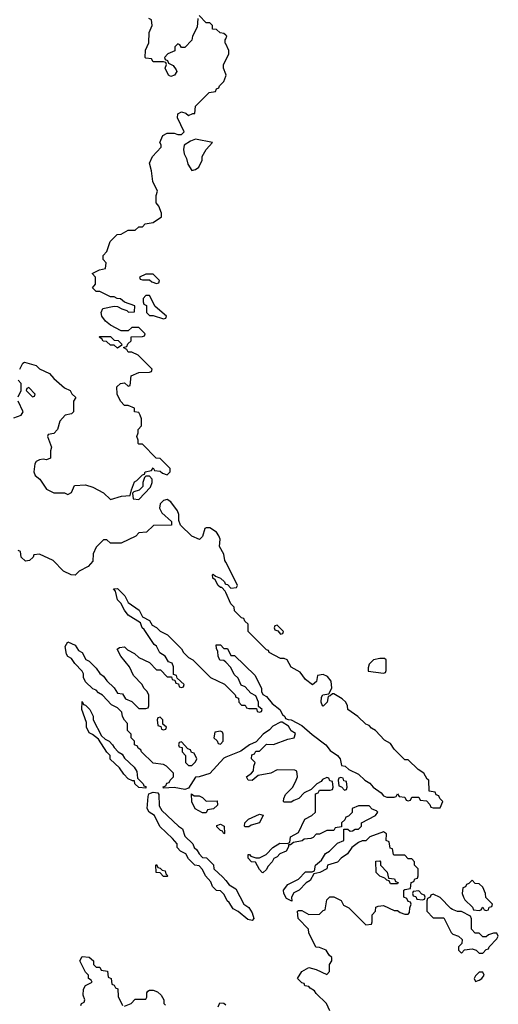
# Model space of a CAD drawing. Header units: inches. Extents: x 2722057 to 2913084, y 892730 to 1030005.
# Tile 169 of 231: x 2878838 to 2881538, y 911805 to 917363. Entities that reach past the tile are written whole.
import ezdxf

# ---------------------------------------------------------------- set-up
doc = ezdxf.new("R2010")
doc.units = ezdxf.units.IN
doc.header["$MEASUREMENT"] = 0
doc.layers.add('C8971', color=7, linetype='Continuous')
doc.layers.add('C8981', color=7, linetype='Continuous')

msp = doc.modelspace()

# ---------------------------------------------------------------- linework, layer by layer
at = {"layer": 'C8971', "color": 2, "elevation": 2}
for points in [[(2879842, 917370), (2879839.6, 917320.4), (2879812, 917270), (2879810, 917248), (2879770, 917206), (2879750, 917206), (2879742, 917222), (2879730, 917226), (2879714, 917210), (2879712.7, 917187.3), (2879674, 917170), (2879654, 917150), (2879658, 917138), (2879672.7, 917132.7), (2879678, 917118), (2879703.6, 917103.6), (2879719.8, 917079.8), (2879724.7, 917070), (2879711, 917049), (2879690, 917042), (2879678, 917050), (2879658, 917090), (2879666, 917110), (2879662, 917122), (2879650, 917126), (2879590, 917126), (2879582, 917142), (2879550, 917146), (2879546, 917150), (2879548.4, 917191.6), (2879567.3, 917232.7), (2879568, 917290), (2879586, 917330), (2879582, 917362), (2879566, 917370)], [(2880000, 917276), (2879990, 917286), (2879968.4, 917288.4), (2879947.3, 917307.3), (2879926, 917310), (2879926, 917330), (2879910, 917346), (2879890, 917346), (2879850, 917386)], [(2880000, 917226), (2879998, 917230), (2879998, 917250), (2880000, 917255)], [(2880000, 917055.7), (2879988, 917090), (2879988, 917110), (2880000, 917134)], [(2878838, 915390), (2878856.4, 915423.6), (2878866, 915430), (2878930, 915411.3), (2878950, 915392), (2879006, 915366), (2879030, 915338), (2879090, 915284.7), (2879122, 915270), (2879131.6, 915251.6), (2879154, 915230), (2879142, 915210), (2879142, 915150), (2879130, 915138), (2879094, 915130), (2879063.6, 915096.4), (2879051.1, 915048.9), (2879030, 915028), (2878998, 915022), (2878994, 915010), (2879018, 914950), (2879012, 914930), (2879012, 914888), (2878990, 914878), (2878970, 914882), (2878950, 914878), (2878931.6, 914868.4), (2878923.6, 914856.4), (2878918, 914810), (2878924.7, 914790), (2878951.3, 914770), (2878990, 914712), (2879030, 914692), (2879091.3, 914691.3), (2879110, 914682), (2879130, 914694), (2879147.3, 914732.7), (2879210, 914738), (2879250, 914724.7), (2879310, 914692), (2879350, 914654), (2879412.7, 914672.7), (2879462, 914678), (2879468, 914710), (2879486.3, 914753.7), (2879499, 914761), (2879530, 914794), (2879542, 914798), (2879546, 914810), (2879582, 914818), (2879590, 914834), (2879598, 914818), (2879630, 914814), (2879643.6, 914803.6), (2879670, 914794), (2879686, 914810), (2879686, 914830), (2879630, 914886), (2879607.3, 914887.3), (2879530, 914966), (2879510, 914966), (2879506, 914970), (2879506, 914990), (2879498, 915010), (2879506, 915030), (2879506, 915050), (2879526, 915070), (2879526, 915110), (2879518, 915130), (2879510, 915146), (2879486, 915150), (2879486, 915170), (2879450, 915186), (2879430, 915186), (2879406, 915210), (2879388, 915250), (2879386, 915290), (2879406, 915310), (2879430, 915314), (2879450, 915294), (2879462, 915298), (2879467.3, 915352.7), (2879510, 915372), (2879570, 915374), (2879582, 915378), (2879586, 915390), (2879506, 915470), (2879470, 915486), (2879450, 915486), (2879442, 915502), (2879426, 915510), (2879426, 915514), (2879442, 915518), (2879447.3, 915532.7), (2879466, 915550), (2879467.3, 915572.7), (2879530, 915574), (2879542, 915578), (2879546, 915590), (2879510, 915626), (2879470, 915626), (2879450, 915606), (2879410, 915606), (2879350, 915638), (2879321.2, 915661.2), (2879302, 915690), (2879298, 915710), (2879307.3, 915732.7), (2879370, 915746), (2879390, 915744.7), (2879414, 915730), (2879442, 915722), (2879452.7, 915712.7), (2879486, 915714), (2879487.3, 915747.3), (2879428.4, 915768.4), (2879407.3, 915787.3), (2879388.4, 915788.4), (2879370, 915798), (2879350, 915798), (2879290, 915828), (2879270, 915828), (2879248.7, 915850), (2879266, 915870), (2879266, 915910), (2879246, 915930), (2879288.4, 915951.6), (2879322, 915958), (2879326, 915990), (2879308.4, 916008.4), (2879308.4, 916031.6), (2879330, 916054), (2879349.1, 916110.9), (2879388, 916150), (2879410, 916152), (2879450, 916174), (2879490, 916174), (2879510, 916194), (2879530, 916194), (2879546, 916210), (2879590, 916218), (2879638, 916250), (2879638, 916270), (2879622, 916310), (2879608.7, 916330), (2879608, 916370), (2879614.6, 916394.6), (2879588.7, 916450), (2879582, 916510), (2879570, 916554), (2879588, 916590), (2879636.4, 916643.6), (2879636.4, 916656.4), (2879628, 916670), (2879646, 916710), (2879670, 916722), (2879710, 916722), (2879730, 916714), (2879750, 916714), (2879766, 916730), (2879728.9, 916808.9), (2879730, 916832), (2879750, 916842), (2879776, 916836), (2879790, 916822), (2879814, 916834), (2879826, 916834), (2879830, 916874), (2879907.3, 916952.7), (2879942, 916958), (2879947.3, 916972.7), (2879962, 916978), (2879966, 916990), (2879990, 917014), (2880000, 917044)], [(2878830, 915234), (2878846, 915270), (2878846, 915310), (2878828.4, 915328.4)], [(2878805.2, 915114.8), (2878846, 915130), (2878858, 915150), (2878828.7, 915210)], [(2880000, 914301.1), (2879995.3, 914310), (2879990, 914346), (2879966, 914390), (2879968, 914430), (2879962, 914450), (2879948.7, 914470), (2879910, 914494), (2879890, 914495.3), (2879882, 914490), (2879870, 914446), (2879851.6, 914428.4), (2879810, 914448), (2879746, 914510), (2879736.4, 914536.4), (2879735.3, 914570), (2879728.7, 914590), (2879690, 914642), (2879670, 914654), (2879650, 914648.7), (2879639.8, 914640.2), (2879631.3, 914630), (2879626.4, 914606.4), (2879639.6, 914579.6), (2879694, 914530), (2879694, 914510), (2879592.7, 914507.3), (2879554, 914470), (2879510, 914466), (2879492.7, 914447.3), (2879410, 914408), (2879350, 914408), (2879330, 914426), (2879310, 914426), (2879270, 914386), (2879252.7, 914347.3), (2879250, 914306), (2879223.6, 914276.4), (2879174, 914250), (2879150, 914228), (2879128.9, 914228.9), (2879086, 914250), (2879026, 914310), (2878950, 914346), (2878918, 914342), (2878914, 914330), (2878894, 914310), (2878870, 914306), (2878846, 914330), (2878842, 914362), (2878830, 914366)], [(2880000, 914128.8), (2879996.4, 914136.4), (2879978, 914158), (2879970, 914158), (2879958, 914170), (2879940.4, 914200.4), (2879928, 914210), (2879926, 914230), (2879930, 914234), (2879942, 914222), (2879971.1, 914211.1), (2879994, 914190), (2879998, 914178), (2880000, 914177.3)], [(2880000, 913199.4), (2879990, 913195.3), (2879910, 913108), (2879851.1, 913088.9), (2879830, 913088), (2879790, 913026), (2879770, 913018), (2879710, 913028), (2879650, 913026), (2879647.3, 913032.7), (2879662, 913038), (2879667.3, 913052.7), (2879682, 913058), (2879686, 913070), (2879706, 913090), (2879706, 913110), (2879666, 913150), (2879650, 913158), (2879590, 913166), (2879526, 913230), (2879522, 913242), (2879506, 913250), (2879502, 913262), (2879486, 913270), (2879486, 913290), (2879466, 913310), (2879466, 913330), (2879446, 913350), (2879446, 913390), (2879428.4, 913408.4), (2879418, 913430), (2879414, 913454), (2879390, 913478), (2879356.4, 913496.4), (2879306, 913550), (2879283.1, 913563.1), (2879270, 913578), (2879250, 913586), (2879210, 913626), (2879198, 913650), (2879198, 913670), (2879190, 913686), (2879148.9, 913728.9), (2879130, 913758), (2879108.9, 913768.9), (2879101.2, 913781.2), (2879094.6, 913825.4), (2879110, 913851.3), (2879150, 913832), (2879170, 913802), (2879191, 913791), (2879211.6, 913751.6), (2879230, 913742), (2879270, 913702), (2879290, 913672), (2879310, 913658), (2879330, 913631.3), (2879371.1, 913591.1), (2879390, 913562), (2879418, 913558), (2879434, 913530), (2879470, 913514), (2879510, 913474), (2879550, 913474), (2879562, 913478), (2879566, 913490), (2879566, 913550), (2879558, 913570), (2879538, 913590), (2879528, 913610), (2879480.2, 913660.2), (2879458, 913710), (2879408, 913770), (2879388, 913810), (2879400.4, 913819.6), (2879430, 913822), (2879446, 913806), (2879485.4, 913785.4), (2879510, 913762), (2879570, 913734), (2879610, 913694), (2879632.7, 913692.7), (2879670, 913654), (2879694, 913654), (2879698, 913638), (2879714, 913634), (2879718, 913618), (2879734, 913614), (2879738, 913598), (2879750, 913594), (2879762, 913598), (2879766, 913610), (2879726, 913646), (2879722, 913662), (2879706, 913666), (2879706, 913710), (2879698, 913730), (2879678, 913738), (2879658, 913770), (2879628.7, 913788.7), (2879610, 913826), (2879596.4, 913836.4), (2879540.4, 913920.4), (2879528, 913930), (2879519, 913959), (2879450, 914002), (2879429.1, 914029.1), (2879408, 914070), (2879389.1, 914089.1), (2879378, 914138), (2879368, 914150), (2879390, 914152), (2879430.9, 914110.9), (2879450, 914074), (2879512, 914030), (2879531.6, 913991.6), (2879570, 913972), (2879585.4, 913945.4), (2879610, 913932), (2879630, 913912), (2879671.1, 913891.1), (2879751.1, 913811.1), (2879762, 913790), (2879790, 913762), (2879814, 913750), (2879914, 913650), (2879992.7, 913612.7), (2880000, 913605.3)], [(2880000, 913736), (2879990, 913746), (2879967.3, 913747.3), (2879958, 913770), (2879956.4, 913796.4), (2879947.3, 913812.7), (2879946, 913834), (2879970, 913834), (2879990, 913814), (2880000, 913814)], [(2880000, 912406), (2879990, 912426), (2879970, 912446), (2879948.4, 912448.4), (2879926, 912470), (2879916.4, 912496.4), (2879886, 912530), (2879870, 912566), (2879850, 912586), (2879826, 912590), (2879790, 912626), (2879774.6, 912654.6), (2879746, 912670), (2879726, 912690), (2879726, 912710), (2879700.4, 912740.4), (2879628.9, 912808.9), (2879598, 912870), (2879568.9, 912888.9), (2879558, 912910), (2879562, 912978), (2879567.3, 912992.7), (2879590, 913002), (2879618, 912998), (2879622, 912990), (2879625.4, 912925.4), (2879639.6, 912899.6), (2879734, 912810), (2879756, 912796), (2879770, 912754), (2879814, 912710), (2879822, 912690), (2879836.9, 912676.9), (2879850, 912654), (2879870, 912634), (2879892.7, 912632.7), (2879932, 912592), (2879934, 912570), (2879983.6, 912523.6), (2880000, 912503.6)], [(2879182, 911798), (2879186, 911810), (2879202, 911818), (2879206, 911830), (2879196.4, 911856.4), (2879198, 911890), (2879208.9, 911911.1), (2879246, 911930), (2879242, 911942), (2879226, 911950), (2879226, 911970), (2879210, 911986), (2879178, 912050), (2879190, 912074), (2879230, 912072), (2879254, 912050), (2879254, 912030), (2879270, 912014), (2879290, 912014), (2879298, 911998), (2879332.7, 911992.7), (2879338, 911958), (2879354, 911950), (2879358, 911918), (2879370, 911914), (2879378, 911898), (2879391.6, 911891.6), (2879394, 911850), (2879418, 911798)], [(2879430, 911794), (2879466, 911810), (2879490, 911834), (2879550, 911834), (2879555.3, 911844.7), (2879555.3, 911870), (2879561.2, 911878.8), (2879570, 911884.7), (2879590, 911884.7), (2879616, 911876), (2879636, 911856), (2879651, 911831), (2879652, 911810), (2879659.6, 911799.6)], [(2879958, 911790), (2879967.3, 911812.7), (2879990, 911812), (2880000, 911801.8)]]:
    msp.add_lwpolyline(points, dxfattribs=at)
for points in [[(2879830, 916688.7), (2879802, 916678), (2879766, 916654), (2879762, 916630), (2879765.4, 916605.4), (2879778.8, 916578.8), (2879787.1, 916547.1), (2879810, 916512), (2879830, 916518), (2879848, 916530), (2879868, 916570), (2879868, 916590), (2879889.1, 916630.9), (2879926, 916670)], [(2879590, 915926), (2879550, 915926), (2879514, 915910), (2879518, 915898), (2879530, 915894), (2879570, 915894), (2879583.6, 915883.6), (2879610, 915874), (2879622, 915878), (2879626, 915890)], [(2879570, 915806), (2879550, 915806), (2879534, 915790), (2879534, 915770), (2879538, 915758), (2879554, 915750), (2879554, 915710), (2879570, 915694), (2879590, 915694), (2879650, 915674), (2879662, 915678), (2879666, 915690), (2879603.1, 915743.1)], [(2879390, 915508), (2879370, 915526), (2879350, 915526), (2879327.3, 915547.3), (2879308.4, 915548.4), (2879302, 915562), (2879286, 915570), (2879290, 915574), (2879350, 915574), (2879370, 915554), (2879392.7, 915552.7), (2879412.7, 915532.7), (2879414, 915526)], [(2878890, 915286), (2878878, 915282), (2878874, 915270), (2878910, 915234), (2878922, 915238), (2878926, 915250)], [(2879570, 914786), (2879550, 914786), (2879542, 914778), (2879532, 914750), (2879532, 914728), (2879512.7, 914707.3), (2879482, 914698), (2879474, 914690), (2879478, 914658), (2879510, 914654), (2879576.4, 914723.6), (2879586, 914750), (2879586, 914770)], [(2879550, 913026), (2879510, 913028), (2879488, 913050), (2879486, 913066), (2879474, 913066), (2879450, 913078), (2879424.7, 913104.7), (2879400.4, 913140.4), (2879349.1, 913189.1), (2879348, 913210), (2879329.1, 913229.1), (2879282, 913302), (2879248.9, 913328.9), (2879230, 913338), (2879215.3, 913370), (2879215.3, 913395.3), (2879188.7, 913470), (2879190, 913514), (2879198, 913498), (2879210, 913494), (2879234, 913470), (2879251.6, 913431.6), (2879252, 913410), (2879299.6, 913319.6), (2879321, 913301), (2879342, 913290), (2879362, 913270), (2879370, 913254), (2879394, 913230), (2879416.9, 913216.9), (2879430, 913194), (2879483.6, 913143.6), (2879499.6, 913119.6), (2879502, 913082), (2879534, 913050), (2879538, 913038), (2879550, 913034)], [(2879630, 913426), (2879618, 913422), (2879614, 913410), (2879618, 913378), (2879634, 913374), (2879638, 913358), (2879650, 913354), (2879662, 913358), (2879666, 913370), (2879646, 913386), (2879646, 913410)], [(2879970, 913346), (2879938, 913342), (2879934, 913310), (2879952.7, 913292.7), (2879958, 913278), (2879970, 913274), (2879986, 913290), (2879986, 913330), (2879982, 913342)], [(2879750, 913286), (2879738, 913282), (2879734, 913270), (2879738, 913258), (2879754, 913254), (2879754, 913230), (2879774, 913210), (2879774, 913170), (2879790, 913154), (2879810, 913154), (2879830, 913174), (2879838, 913190), (2879822, 913222), (2879807.3, 913227.3), (2879802, 913242), (2879787.3, 913247.3)], [(2879822, 912982), (2879850, 912982), (2879870, 912972), (2879890, 912952), (2879952.7, 912952.7), (2879954, 912930), (2879931.3, 912908.7), (2879898, 912902), (2879890, 912886), (2879870, 912886), (2879828.7, 912908.7), (2879808.4, 912948.4), (2879807.3, 912992.7)], [(2879990, 912768), (2879982, 912782), (2879970, 912786), (2879950, 912806), (2879950, 912814), (2879970, 912822), (2879991.1, 912811.1), (2879994, 912770)], [(2879650, 912526), (2879630, 912548), (2879608.7, 912550), (2879606, 912590), (2879610, 912594), (2879618, 912578), (2879630, 912574), (2879642, 912562), (2879658, 912558), (2879662, 912542), (2879674, 912530), (2879670, 912526)]]:
    msp.add_lwpolyline(points, close=True, dxfattribs=at)
at = {"layer": 'C8981', "color": 2, "elevation": 2}
for points in [[(2880000, 917255), (2880006, 917270), (2880000, 917276)], [(2880000, 917134), (2880018, 917170), (2880018, 917190), (2880000, 917226)], [(2880000, 917044), (2880002, 917050), (2880000, 917055.7)], [(2880000, 914177.3), (2880010, 914174), (2880030, 914154), (2880062, 914158), (2880066, 914170), (2880058, 914190), (2880000, 914301.1)], [(2880000, 913814), (2880010, 913814), (2880030, 913774), (2880050, 913774), (2880163.6, 913663.6), (2880202, 913590), (2880202, 913570), (2880210, 913554), (2880230, 913542), (2880262.8, 913502.8), (2880304.7, 913470), (2880320.7, 913440.7), (2880334, 913430), (2880338, 913418), (2880352, 913412), (2880370, 913411.3), (2880430, 913378), (2880487.5, 913327.5), (2880564.7, 913270), (2880590, 913238), (2880631.3, 913210), (2880646, 913190), (2880654, 913154), (2880674, 913150), (2880694, 913130), (2880750, 913104.7), (2880784.7, 913070), (2880814, 913054), (2880832, 913030), (2880878, 912998), (2880890, 912982), (2880910, 912974), (2880950, 912974), (2880962, 912978), (2880970, 912994), (2880978, 912978), (2881010, 912974), (2881018, 912958), (2881030, 912954), (2881042, 912958), (2881050, 912974), (2881090, 912974), (2881098, 912958), (2881132.7, 912952.7), (2881152.7, 912932.7), (2881158, 912918), (2881170, 912914), (2881210, 912914), (2881226, 912950), (2881207.3, 912967.3), (2881202, 912982), (2881187.3, 912987.3), (2881182, 913002), (2881147.3, 913007.3), (2881146, 913070), (2881136.4, 913076.4), (2881118, 913110), (2881086, 913130), (2881030, 913186), (2881010, 913186), (2880950, 913246), (2880930, 913278), (2880896.4, 913296.4), (2880846, 913350), (2880823.1, 913363.1), (2880810, 913378), (2880790, 913386), (2880746, 913430), (2880688.9, 913468.9), (2880688, 913490), (2880678, 913510), (2880658, 913530), (2880610, 913558), (2880602, 913558), (2880590, 913546), (2880578, 913542), (2880572, 913510), (2880550, 913488), (2880546, 913490), (2880538, 913510), (2880540.4, 913539.6), (2880548.4, 913551.6), (2880582, 913558), (2880598, 913590), (2880595.3, 913630), (2880574.6, 913654.6), (2880550, 913666), (2880518, 913662), (2880512.7, 913627.3), (2880489.1, 913609.1), (2880450, 913638), (2880420.4, 913680.4), (2880368.9, 913708.9), (2880346, 913750), (2880330, 913758), (2880310, 913758), (2880246, 913790), (2880242, 913802), (2880230, 913806), (2880126, 913910), (2880126, 913950), (2880107.3, 913967.3), (2880102, 913982), (2880090, 913986), (2880050, 914026), (2880047.3, 914047.3), (2880030, 914066), (2880000, 914128.8)], [(2880000, 913605.3), (2880052.7, 913552.7), (2880058, 913538), (2880072.7, 913532.7), (2880074, 913510), (2880090, 913494), (2880110, 913494), (2880118, 913478), (2880130, 913474), (2880174, 913474), (2880178, 913458), (2880190, 913454), (2880202, 913458), (2880206, 913470), (2880186, 913486), (2880186, 913510), (2880170, 913546), (2880142, 913562), (2880110, 913598), (2880087.3, 913607.3), (2880070, 913646), (2880047.3, 913667.3), (2880030, 913706), (2880000, 913736)], [(2880588.4, 911768.4), (2880568, 911810), (2880510, 911866), (2880500.4, 911880.4), (2880476.4, 911896.4), (2880470, 911906), (2880446, 911910), (2880442, 911922), (2880430, 911926), (2880406, 911950), (2880428.9, 911991.1), (2880470, 912012), (2880510, 912002), (2880570, 911974), (2880586, 911990), (2880586, 912030), (2880598, 912050), (2880598, 912070), (2880583.1, 912083.1), (2880566, 912110), (2880530, 912126), (2880508.4, 912128.4), (2880468.4, 912208.4), (2880468, 912230), (2880408.7, 912290), (2880406, 912330), (2880410, 912334), (2880430, 912334), (2880470, 912312), (2880530, 912314), (2880550, 912334), (2880562, 912338), (2880570, 912394), (2880588.4, 912411.6), (2880610, 912412), (2880651.3, 912391.3), (2880665.4, 912365.4), (2880694, 912350), (2880790, 912254), (2880822, 912258), (2880826, 912270), (2880826, 912310), (2880846, 912330), (2880847.3, 912352.7), (2880860.4, 912359.6), (2880890, 912362), (2880950, 912334), (2880970, 912334), (2880983.6, 912323.6), (2881010, 912314), (2881030, 912314), (2881036.4, 912323.6), (2881038, 912350), (2881046, 912370), (2881042, 912382), (2881030, 912386), (2881022, 912402), (2881006, 912410), (2881006, 912450), (2881010, 912454), (2881042, 912458), (2881047.3, 912492.7), (2881062, 912498), (2881067.3, 912512.7), (2881082, 912518), (2881086, 912530), (2881086, 912570), (2881066, 912590), (2881066, 912610), (2881050, 912626), (2881030, 912626), (2881010, 912646), (2880950, 912646), (2880946, 912650), (2880942, 912682), (2880927.3, 912687.3), (2880922, 912722), (2880906, 912730), (2880907.3, 912767.3), (2880890, 912778), (2880814, 912750), (2880791.6, 912728.4), (2880770, 912728), (2880750, 912718), (2880712, 912690), (2880686.4, 912653.6), (2880652, 912630), (2880630, 912608), (2880574, 912590), (2880571.1, 912568.9), (2880531.3, 912548.7), (2880498, 912542), (2880476.9, 912503.1), (2880454, 912490), (2880414, 912450), (2880385.4, 912434.6), (2880372, 912410), (2880372.7, 912387.3), (2880343.1, 912403.1), (2880328, 912430), (2880326, 912450), (2880350, 912482), (2880410, 912512), (2880450, 912552), (2880487.3, 912552.7), (2880502, 912558), (2880506, 912590), (2880540.4, 912619.6), (2880563.1, 912656.9), (2880586, 912670), (2880630, 912714), (2880666, 912730), (2880666, 912794), (2880690, 912794), (2880702, 912782), (2880716.4, 912783.6), (2880730, 912794), (2880750, 912794), (2880766, 912810), (2880766, 912830), (2880846, 912870), (2880858, 912890), (2880850, 912898), (2880827.3, 912907.3), (2880810, 912926), (2880750, 912926), (2880714, 912910), (2880712.7, 912887.3), (2880692.7, 912867.3), (2880678, 912862), (2880672.7, 912847.3), (2880654, 912830), (2880654, 912806), (2880618, 912802), (2880610, 912786), (2880570, 912786), (2880530, 912766), (2880510, 912766), (2880492.7, 912747.3), (2880479.6, 912740.4), (2880443.6, 912736.4), (2880431.6, 912728.4), (2880382, 912718), (2880366, 912706), (2880354, 912706), (2880354, 912694), (2880342, 912670), (2880306, 912654), (2880290, 912638), (2880271.6, 912628.4), (2880262, 912610), (2880236.9, 912583.1), (2880230, 912566), (2880210, 912548), (2880206, 912550), (2880190, 912566), (2880168, 912608), (2880146, 912610), (2880126, 912630), (2880126, 912650), (2880134, 912650), (2880142, 912642), (2880170, 912631.3), (2880190, 912631.3), (2880228.4, 912651.6), (2880266, 912690), (2880304.7, 912715.3), (2880347.3, 912712.7), (2880362, 912718), (2880366, 912750), (2880410, 912774), (2880446, 912850), (2880486, 912870), (2880506, 912890), (2880507.3, 912992.7), (2880522, 912998), (2880530, 913014), (2880590, 913014), (2880602, 913018), (2880606, 913030), (2880602, 913062), (2880587.3, 913067.3), (2880582, 913082), (2880570, 913086), (2880545.4, 913074.6), (2880538, 913062), (2880514, 913050), (2880482, 913018), (2880442, 912998), (2880412.7, 912967.3), (2880383.6, 912956.4), (2880370, 912946), (2880330, 912946), (2880326, 912950), (2880327.3, 912967.3), (2880338, 912990), (2880378, 913030), (2880398, 913070), (2880406, 913090), (2880402, 913122), (2880390, 913126), (2880290, 913128), (2880254, 913110), (2880183.6, 913096.4), (2880150, 913068.7), (2880126, 913070), (2880118, 913090), (2880146, 913110), (2880156.4, 913123.6), (2880158, 913150), (2880166, 913170), (2880146, 913190), (2880147.3, 913212.7), (2880162, 913218), (2880170, 913234), (2880190, 913234), (2880230, 913274), (2880270, 913272), (2880350, 913302), (2880386, 913310), (2880394, 913334), (2880368.7, 913348.7), (2880354.6, 913374.6), (2880318, 913398), (2880310, 913398), (2880265.4, 913374.6), (2880246.4, 913353.6), (2880212, 913330), (2880172.7, 913287.3), (2880134, 913270), (2880085.4, 913234.6), (2880000, 913199.4)], [(2880000, 912503.6), (2880019.6, 912479.6), (2880056.9, 912456.9), (2880102, 912370), (2880130.8, 912350.8), (2880150, 912322), (2880158, 912290), (2880150, 912278), (2880124.7, 912284.7), (2880070, 912328), (2880043.1, 912343.1), (2880020.4, 912380.4), (2880008.7, 912388.7), (2880000, 912406)]]:
    msp.add_lwpolyline(points, dxfattribs=at)
for points in [[(2880290, 913946), (2880278, 913942), (2880274, 913930), (2880278, 913918), (2880294, 913914), (2880310, 913894), (2880322, 913898), (2880326, 913910)], [(2880870, 913758), (2880834, 913750), (2880810, 913726), (2880803.6, 913703.6), (2880804.7, 913684.7), (2880890, 913674), (2880902, 913678), (2880906, 913690), (2880906, 913750), (2880896.4, 913756.4)], [(2880650, 913086), (2880638, 913082), (2880634, 913070), (2880638, 913038), (2880652.7, 913032.7), (2880670, 913014), (2880682, 913018), (2880686, 913030), (2880682, 913062), (2880667.3, 913067.3), (2880662, 913082)], [(2880110, 912806), (2880106, 912810), (2880108, 912830), (2880128, 912850), (2880190, 912878), (2880212, 912872), (2880191.3, 912828.7), (2880143.6, 912816.4), (2880130, 912806)], [(2880930, 912486), (2880922, 912502), (2880910, 912506), (2880898, 912518), (2880870, 912528), (2880848.9, 912548.9), (2880847.3, 912612.7), (2880870, 912614), (2880874, 912610), (2880874, 912590), (2880911.6, 912551.6), (2880918, 912518), (2880952.7, 912512.7), (2880958, 912498), (2880972.7, 912492.7), (2880970, 912486)], [(2881390, 912506), (2881372.7, 912487.3), (2881358, 912482), (2881352.7, 912467.3), (2881338, 912462), (2881334, 912430), (2881342, 912410), (2881350, 912394), (2881392.7, 912352.7), (2881398, 912338), (2881430, 912334), (2881442, 912338), (2881450, 912354), (2881458, 912338), (2881470, 912334), (2881482, 912338), (2881487.3, 912352.7), (2881502, 912358), (2881506, 912370), (2881467.3, 912407.3), (2881466, 912430), (2881450, 912466), (2881430, 912486), (2881407.3, 912487.3)], [(2881090, 912446), (2881058, 912442), (2881054, 912430), (2881058, 912418), (2881072.7, 912412.7), (2881078, 912398), (2881110, 912394), (2881122, 912398), (2881126, 912410), (2881122, 912422), (2881107.3, 912427.3)], [(2881170, 912426), (2881158, 912422), (2881154, 912410), (2881138, 912402), (2881134, 912390), (2881134, 912330), (2881170, 912294), (2881230, 912294), (2881272, 912210), (2881281, 912201), (2881314, 912190), (2881334, 912170), (2881331.6, 912148.4), (2881314, 912130), (2881314, 912110), (2881330, 912094), (2881348, 912112), (2881390, 912118), (2881414, 912110), (2881430, 912094), (2881450, 912094), (2881470, 912114), (2881482, 912118), (2881486, 912130), (2881530, 912174), (2881538, 912190), (2881530, 912206), (2881510, 912206), (2881483.6, 912196.4), (2881470, 912186), (2881450, 912186), (2881430, 912206), (2881407.3, 912207.3), (2881386, 912230), (2881387.3, 912287.3), (2881382, 912302), (2881330, 912328), (2881308.4, 912328.4), (2881280.4, 912340.4), (2881270, 912346), (2881210, 912408)], [(2881450, 911986), (2881430, 911986), (2881410, 911966), (2881402, 911950), (2881410, 911934), (2881430, 911942), (2881446, 911950), (2881458, 911970)]]:
    msp.add_lwpolyline(points, close=True, dxfattribs=at)

doc.saveas('drawing.dxf')
